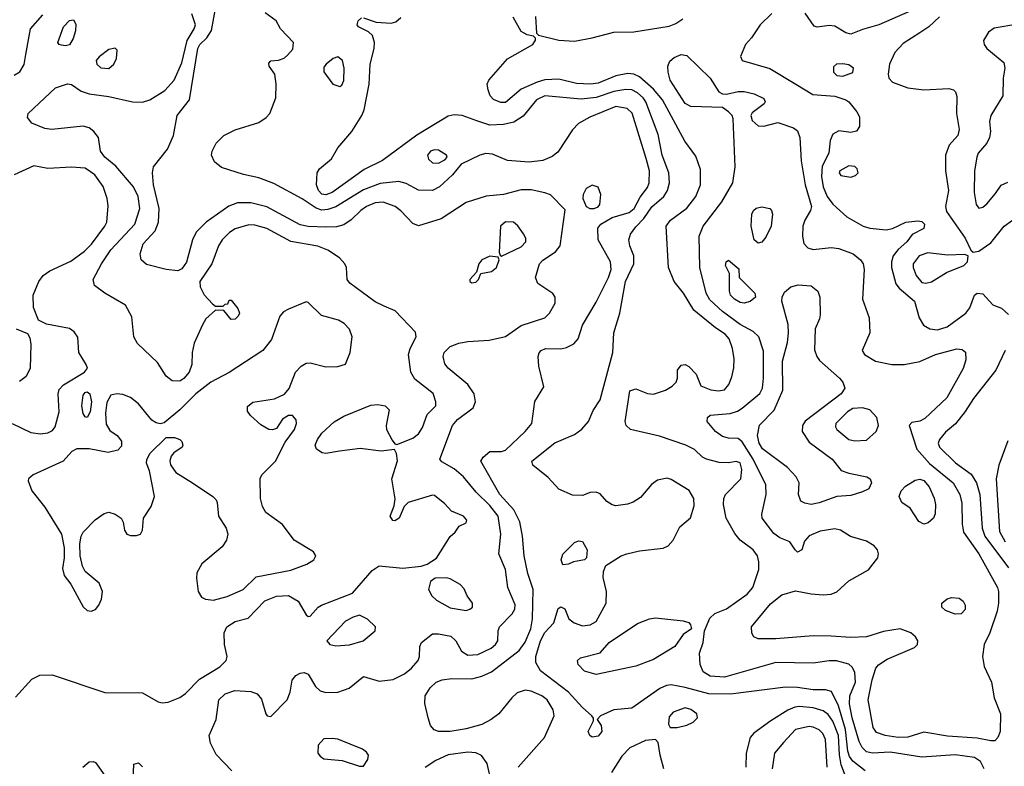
# Model space of a CAD drawing. Extents: x 1173029 to 1307123, y 522559 to 678521.
# Tile 22 of 256: x 1186583 to 1191573, y 551239 to 555021. Entities that reach past the tile are written whole.
import ezdxf

# ---------------------------------------------------------------- set-up
doc = ezdxf.new("R2010")
doc.units = 0

msp = doc.modelspace()

# ---------------------------------------------------------------- linework, layer by layer
at = {"layer": '0CON10XD'}
for points in [[(1187658, 551215), (1187579.1, 551299.1), (1187550.8, 551355), (1187542.5, 551395), (1187578.1, 551475), (1187591.9, 551575), (1187624.4, 551605), (1187672.9, 551622.9), (1187755, 551618.2), (1187786.6, 551606.6), (1187808.6, 551578.6), (1187830, 551505), (1187837.5, 551495), (1187855, 551491.2), (1187939.2, 551575), (1187954.2, 551615), (1187964, 551675), (1187981.7, 551698.3), (1188005, 551710), (1188025, 551713.3), (1188045, 551705.5), (1188082.9, 551642.9), (1188105, 551621.2), (1188135, 551612.5), (1188195, 551614.1), (1188252.2, 551635), (1188325, 551693.8), (1188405, 551670), (1188475, 551678.2), (1188532.8, 551707.2), (1188568.8, 551735), (1188602.7, 551775), (1188609.5, 551795), (1188610.9, 551845), (1188619.5, 551865), (1188675, 551909.2), (1188705, 551910.4), (1188768, 551898), (1188792.7, 551875), (1188822.2, 551822.2), (1188855, 551801.3), (1188905, 551805.8), (1188972.8, 551837.2), (1188994.5, 551855), (1189005.9, 551874.1), (1189007.9, 551925), (1189014.6, 551945), (1189079.6, 552010.4), (1189091.8, 552035), (1189093.9, 552056.1), (1189056.9, 552145), (1189045.3, 552235), (1189012.2, 552315), (1189021.8, 552415), (1189007.8, 552505), (1188965, 552560), (1188896.8, 552626.8), (1188832.7, 552705), (1188784.6, 552745), (1188721.7, 552781.7), (1188712.5, 552795), (1188776.4, 552965), (1188802.7, 552995), (1188880.6, 553055), (1188893.1, 553085), (1188887.1, 553125), (1188855, 553173.1), (1188755.4, 553255.4), (1188737.8, 553277.8), (1188729.5, 553315), (1188733.5, 553335), (1188764.7, 553365.3), (1188807.9, 553382.1), (1188855, 553391.5), (1188962.4, 553397.6), (1189044.7, 553415.3), (1189125, 553471.8), (1189245, 553510), (1189268.2, 553535), (1189297.5, 553585), (1189296.5, 553615), (1189285, 553634.3), (1189209.4, 553685), (1189196.4, 553715), (1189217.5, 553785), (1189235, 553803.5), (1189299.4, 553845), (1189322.5, 553875), (1189348.3, 554058.3), (1189273, 554133), (1189244.7, 554144.7), (1189175, 554159.1), (1189125, 554159.7), (1189035, 554134.6), (1188947, 554127), (1188845, 554095.3), (1188718.5, 554011.5), (1188605, 553976.5), (1188575, 553988.9), (1188515, 554052.5), (1188485.6, 554075), (1188425, 554095.8), (1188385, 554093.3), (1188341.5, 554075), (1188311.8, 554055), (1188263.4, 554006.6), (1188225, 553981.1), (1188188.2, 553971.7), (1188135, 553969.5), (1188045, 553972.5), (1188005, 553981.1), (1187835, 554072.4), (1187755, 554093.5), (1187687.6, 554092.4), (1187643.3, 554076.7), (1187528.5, 553995), (1187477.3, 553945), (1187459.1, 553905), (1187427.8, 553792.2), (1187405, 553759.6), (1187385, 553749.2), (1187324.7, 553754.7), (1187225, 553781.1), (1187198.6, 553805), (1187192.7, 553835), (1187208.8, 553885), (1187268.9, 553951.1), (1187287.2, 553995), (1187289.5, 554065), (1187261.7, 554185), (1187256.2, 554245), (1187260.9, 554275), (1187332.3, 554365), (1187362.9, 554435), (1187381.5, 554535), (1187443.3, 554615), (1187486, 554875), (1187495.4, 554895), (1187531, 554929), (1187555.5, 554965.5), (1187579.1, 555095)], [(1186555, 554739.5), (1186583.3, 554756.7), (1186605.9, 554794.1), (1186614.1, 554844.1), (1186638.1, 554975), (1186700.2, 555045)], [(1186561.9, 551588.1), (1186645, 551680), (1186685, 551700.4), (1186748, 551702), (1187015, 551612.4), (1187205, 551611.1), (1187285, 551565.5), (1187305, 551560), (1187335, 551563.9), (1187395, 551586.5), (1187423.1, 551606.9), (1187495, 551680), (1187598, 551742), (1187630, 551775), (1187634.3, 551795), (1187620.8, 551855), (1187620, 551915), (1187632.5, 551945), (1187675, 551972.2), (1187740.9, 551989.1), (1187825, 552076.1), (1187885, 552100.8), (1187945, 552104.5), (1187994.4, 552075), (1188035, 552006.7), (1188045, 551997.5), (1188055, 552000), (1188095.8, 552044.2), (1188113.3, 552055), (1188270, 552115), (1188369.7, 552230.3), (1188405, 552254.5), (1188525, 552242.5), (1188617.5, 552252.5), (1188647.9, 552262.1), (1188695, 552293.8), (1188765, 552402), (1188790, 552425), (1188810, 552455), (1188845, 552472.5), (1188850, 552485), (1188832.5, 552505), (1188771.2, 552531.2), (1188737.9, 552567.9), (1188685, 552610), (1188675, 552612), (1188551.2, 552575), (1188532, 552555), (1188505.6, 552495), (1188485, 552482.9), (1188473.5, 552483.5), (1188460, 552505), (1188481.3, 552558.7), (1188485.8, 552594.2), (1188468.5, 552695), (1188497, 552787), (1188492.9, 552822.9), (1188483, 552843), (1188415.3, 552834.7), (1188307.9, 552847.9), (1188204.6, 552834.6), (1188135, 552823.3), (1188115.9, 552825.9), (1188086.7, 552845), (1188080, 552865), (1188091.8, 552895), (1188115, 552925.5), (1188176.4, 552983.7), (1188225, 553012.3), (1188362.6, 553067.4), (1188397.8, 553072.2), (1188434.6, 553064.6), (1188455.8, 553045), (1188440, 552965), (1188441.9, 552945), (1188471.3, 552891.3), (1188485, 552872.5), (1188495, 552868.8), (1188575, 552901.5), (1188605, 552923.1), (1188625.3, 552955), (1188648.7, 553021.3), (1188692.9, 553065), (1188692.9, 553085), (1188678, 553128), (1188585, 553199.5), (1188564.7, 553235), (1188553.9, 553325), (1188561.8, 553355), (1188592.5, 553415), (1188588.3, 553438.3), (1188486.2, 553546.2), (1188429.5, 553570.5), (1188385, 553591.5), (1188256.2, 553686.2), (1188242.9, 553705), (1188239.4, 553765), (1188231.4, 553785), (1188203.1, 553815), (1188145, 553853.2), (1188093.4, 553873.4), (1187957.6, 553897.6), (1187835, 553963.1), (1187775, 553980.6), (1187745, 553982.4), (1187675, 553962), (1187646.8, 553943.2), (1187608.5, 553905), (1187590.8, 553875), (1187557.1, 553785), (1187495.6, 553695), (1187497.9, 553667.9), (1187517.3, 553627.3), (1187560.7, 553580.7), (1187575, 553570), (1187615, 553570), (1187625, 553580), (1187638.3, 553581.7), (1187645, 553600), (1187655, 553600), (1187687.7, 553557.7), (1187696.2, 553535), (1187690.7, 553519.3), (1187675, 553503.3), (1187655, 553502.5), (1187618.3, 553548.3), (1187575, 553550), (1187526.7, 553505), (1187508.8, 553475), (1187467.9, 553382.1), (1187457.8, 553335), (1187455.3, 553274.7), (1187441.1, 553235), (1187415, 553202.5), (1187395, 553190), (1187355, 553192.2), (1187324.6, 553214.6), (1187280.6, 553285), (1187180.3, 553380.3), (1187162, 553415), (1187152, 553515), (1187118.8, 553575), (1187015, 553635.7), (1186962.9, 553675), (1186955.7, 553705), (1186997.1, 553785), (1187045.4, 553855), (1187166.5, 553985), (1187191.2, 554065), (1187182.7, 554125), (1187160.5, 554175), (1187069.5, 554279.5), (1187015.2, 554325.2), (1186992.7, 554355), (1186982.5, 554425), (1186959.5, 554455), (1186935, 554473.6), (1186905, 554481.5), (1186745.4, 554465.4), (1186710.5, 554470.5), (1186645, 554497.5), (1186622.5, 554525), (1186625.7, 554545), (1186764.7, 554675.3), (1186825, 554696.7), (1186845, 554692.5), (1186895, 554659.6), (1186935, 554645.3), (1187035, 554631.8), (1187155, 554604.1), (1187205, 554602.7), (1187242.5, 554615), (1187318, 554662), (1187366.2, 554715), (1187405, 554803.3), (1187431.3, 554915), (1187467.5, 554975), (1187473.5, 554995), (1187455, 555051.4)], [(1189110, 551235), (1189242.7, 551385), (1189291.8, 551495), (1189286.7, 551525), (1189256.9, 551575), (1189228.9, 551595), (1189175, 551618.6), (1189145, 551623.5), (1189105, 551610), (1189076.9, 551585), (1189011.5, 551505), (1188972.2, 551475), (1188925, 551450.9), (1188845, 551428.4), (1188765, 551414.7), (1188705.5, 551415.5), (1188683.6, 551423.6), (1188665.5, 551445.5), (1188653.8, 551483.8), (1188636.3, 551556.3), (1188638.5, 551595), (1188663, 551637), (1188694.2, 551665), (1188725, 551676.9), (1188773.7, 551683.7), (1188875, 551681.3), (1188926, 551695), (1188975, 551716.8), (1189115.2, 551824.8), (1189145, 551867.1), (1189173.7, 551935), (1189181.2, 551985), (1189184.7, 552135), (1189158.2, 552215), (1189139.3, 552305), (1189130.7, 552405), (1189117.2, 552477.2), (1189087.1, 552537.1), (1189017.1, 552615), (1188920.6, 552785), (1188931.4, 552805), (1188965, 552834.2), (1189025, 552833.1), (1189045, 552839.5), (1189144.3, 552935), (1189179.4, 552975), (1189193, 553087), (1189239.3, 553160.7), (1189213.3, 553265), (1189211.1, 553315), (1189216.4, 553333.6), (1189225.8, 553345), (1189247.5, 553355), (1189325, 553354.2), (1189355, 553360), (1189391.9, 553378.1), (1189412.9, 553405), (1189436.1, 553473.9), (1189505, 553589.2), (1189567.2, 553715), (1189580, 553755), (1189577.9, 553795), (1189514, 553905), (1189513.1, 553965), (1189528.5, 553985), (1189585, 554019.2), (1189672.2, 554045), (1189696.8, 554065), (1189727.8, 554122.2), (1189765, 554170.6), (1189774, 554195), (1189775.8, 554255), (1189757.5, 554317.5), (1189687.2, 554547.2), (1189661.9, 554571.9), (1189605, 554582), (1189472.4, 554527.6), (1189415.4, 554494.6), (1189385, 554463.8), (1189310.6, 554349.4), (1189282, 554328), (1189235, 554307.5), (1189165, 554299.6), (1189055, 554307.7), (1188979.6, 554339.6), (1188945, 554343.3), (1188914.7, 554335.3), (1188820.5, 554289.5), (1188776, 554235), (1188710, 554175), (1188675, 554155.7), (1188605, 554156.9), (1188540.9, 554190.9), (1188505, 554201.8), (1188409.3, 554190.7), (1188325, 554158.4), (1188185, 554072.8), (1188145, 554058.7), (1188115, 554055.6), (1188086.1, 554066.1), (1188015, 554112.7), (1187871.3, 554191.3), (1187795, 554220.4), (1187716.7, 554236.7), (1187605, 554271.4), (1187571.1, 554301.1), (1187555.6, 554335), (1187558.9, 554355), (1187579.4, 554395), (1187617.1, 554435), (1187675, 554463.8), (1187795, 554500.8), (1187832.9, 554525), (1187851.4, 554545), (1187880.8, 554625), (1187882.5, 554695), (1187875.8, 554745.8), (1187847.5, 554785), (1187845, 554800), (1187855, 554812.5), (1187895, 554816.7), (1187923.6, 554826.4), (1187939.5, 554840.5), (1187967.7, 554872.3), (1187970, 554905), (1187904.4, 554974.4), (1187883.3, 555015), (1187826.7, 555055)], [(1191471, 551225), (1191452.6, 551262.6), (1191422.8, 551282.8), (1191325, 551297.2), (1191155, 551284.2), (1190995, 551309.6), (1190905, 551304.8), (1190875, 551312.1), (1190853.4, 551333.4), (1190837.8, 551365), (1190802, 551485), (1190789.5, 551555), (1190790.2, 551595), (1190819.8, 551665), (1190815.5, 551715.5), (1190801.4, 551741.4), (1190785, 551756.2), (1190722.2, 551772.2), (1190685, 551772.7), (1190605, 551760.9), (1190415.3, 551764.7), (1190155, 551690.3), (1190083.3, 551695), (1190046.7, 551716.7), (1190031.8, 551755), (1190028.9, 551811.1), (1190046.9, 551865), (1190054, 551925), (1190081.1, 551988.9), (1190106.5, 552013.5), (1190165, 552036.5), (1190269.4, 552110.6), (1190298.2, 552145), (1190328.9, 552235), (1190329.5, 552275), (1190322.5, 552305), (1190300, 552335), (1190234.3, 552384.3), (1190207.3, 552417.3), (1190164, 552495), (1190150.4, 552565), (1190151.5, 552595), (1190160, 552615), (1190237.3, 552695), (1190243, 552743), (1190235, 552776.5), (1190215, 552782.5), (1190175, 552776.2), (1190127.8, 552777.8), (1190064.6, 552794.6), (1190044.2, 552805), (1190003, 552843), (1189960, 552865), (1189825, 552911.9), (1189679.2, 552945), (1189656.5, 552965), (1189652.3, 552985), (1189675, 553140), (1189705, 553150.5), (1189765, 553126.9), (1189795, 553123.1), (1189856.2, 553145), (1189890, 553165), (1189910, 553185), (1189916.2, 553205), (1189916.7, 553245), (1189935, 553270), (1189955, 553273.8), (1189975, 553263.8), (1190012, 553225), (1190035, 553166.2), (1190085.4, 553145.4), (1190125, 553140.7), (1190155, 553146.4), (1190177.7, 553172.3), (1190192.5, 553212.5), (1190202.8, 553257.2), (1190203.7, 553303.7), (1190195.8, 553355), (1190178.7, 553405), (1190158.6, 553428.6), (1190109.9, 553459.9), (1189999.6, 553549.6), (1189947.5, 553635), (1189900.4, 553695), (1189870.6, 553765), (1189860, 553975), (1189881.8, 554005), (1189963.5, 554066.5), (1190010, 554125), (1190034.1, 554185), (1190032.7, 554262.7), (1190009.2, 554329.2), (1189954.5, 554405), (1189840.5, 554615), (1189795, 554669.2), (1189725, 554731.1), (1189695, 554744.8), (1189665, 554747.6), (1189604.2, 554735.8), (1189515, 554698.8), (1189475.9, 554694.1), (1189405, 554697.6), (1189315, 554719.1), (1189245, 554716.1), (1189205, 554704.7), (1189125, 554668.4), (1189045, 554601.4), (1189021.7, 554601.7), (1188985, 554617.5), (1188967.8, 554635), (1188956.7, 554665), (1188951.9, 554695), (1188960.6, 554715), (1189055, 554822.2), (1189183.8, 554895), (1189197, 554917), (1189197.5, 554927.5), (1189187.5, 554937.5), (1189155, 554944), (1189125, 554961.2), (1189084.5, 555034.5)], [(1189197.7, 555037.7), (1189202.5, 554952.5), (1189212.5, 554942.5), (1189315, 554917.3), (1189395, 554912.2), (1189485, 554928.3), (1189595, 554957.6), (1189695, 554959.6), (1189875, 554987.6), (1189908.8, 555001.2), (1189944.4, 555025)], [(1190395, 555053.1), (1190335.7, 554995), (1190291.7, 554928.3), (1190262, 554895), (1190236.2, 554835), (1190244.4, 554814.4), (1190385, 554774.4), (1190516.2, 554693.8), (1190602.2, 554642.2), (1190715, 554633.8), (1190770.8, 554615), (1190786, 554605), (1190826.7, 554555), (1190839.3, 554529.3), (1190839.3, 554480.7), (1190823.8, 554456.2), (1190795, 554450), (1190735, 554458.6), (1190705, 554440.8), (1190691.5, 554408.5), (1190683.5, 554345), (1190650.8, 554279.2), (1190646.1, 554226.1), (1190655, 554174.4), (1190674.9, 554124.9), (1190705, 554086.2), (1190775, 554023.1), (1190858.8, 553975), (1190892.5, 553965), (1190975, 553955.8), (1191007.3, 553962.7), (1191075, 553996), (1191135, 554002.2), (1191155, 553999.1), (1191169.1, 553985), (1191165, 553962.9), (1191106.7, 553933.3), (1191079.4, 553895), (1191035, 553856.7), (1191010.4, 553825), (1191001.6, 553795), (1191001.2, 553765), (1191022.8, 553682.8), (1191040.7, 553660.7), (1191118.2, 553595), (1191141.2, 553511.2), (1191163.3, 553473.3), (1191195.3, 553455.3), (1191235, 553449.6), (1191283.1, 553465), (1191378.6, 553535), (1191398.8, 553561.2), (1191422.5, 553625), (1191435.6, 553635.6), (1191465, 553631.9), (1191515, 553575.8), (1191559.7, 553559.7), (1191595, 553527.5)], [(1191096, 555065), (1190938, 554995), (1190855, 554971.8), (1190795, 554947.5), (1190770, 554955), (1190715, 554988.1), (1190685, 554991.4), (1190625, 554984), (1190608.8, 554988.8), (1190563.6, 555053.6)], [(1191245.4, 555035), (1191190, 554985), (1191145, 554954.7), (1191060.1, 554899.9), (1191018, 554855), (1190990.8, 554795), (1190984, 554745), (1190988, 554725), (1191006, 554705), (1191084, 554675), (1191165, 554665.2), (1191292.5, 554672.5), (1191315.8, 554665.8), (1191326.2, 554655), (1191332.3, 554632.3), (1191331.1, 554545), (1191344.4, 554465), (1191337.1, 554435), (1191294.1, 554385.9), (1191274.7, 554335.3), (1191275.9, 554255), (1191290.6, 554155), (1191274.6, 554075), (1191279.5, 554049.5), (1191375.6, 553915), (1191403, 553853), (1191415, 553842.5), (1191445, 553848), (1191505, 553890.6), (1191572.9, 553975), (1191615.3, 554004.7)], [(1186815, 554888), (1186795, 554891.2), (1186782.5, 554895), (1186776.7, 554905), (1186805.7, 554985), (1186835, 555017.5), (1186855, 555020), (1186867.6, 554997.6), (1186866.5, 554965), (1186854.3, 554925), (1186835, 554894.3), (1186815, 554888)], [(1190867.3, 551215), (1190805, 551263.9), (1190788, 551288), (1190780.2, 551315), (1190769.1, 551425), (1190733.6, 551545), (1190696.8, 551616.8), (1190666.6, 551626.6), (1190605, 551625.8), (1190525, 551638.3), (1190465, 551640), (1190185.6, 551604.4), (1190075, 551605.2), (1189955, 551638), (1189885, 551650.6), (1189861.8, 551648.2), (1189827.6, 551632.4), (1189685, 551532.9), (1189595, 551524.3), (1189527.5, 551495), (1189510, 551475), (1189530, 551445), (1189533.8, 551415), (1189515, 551391.2), (1189485, 551386.7), (1189472.5, 551395), (1189463.8, 551415), (1189491.7, 551468.3), (1189491.7, 551481.7), (1189482.5, 551495), (1189435, 551535.8), (1189363.9, 551615), (1189222, 551722), (1189198.6, 551765), (1189199.5, 551795), (1189223.2, 551875), (1189245, 551916.5), (1189290.8, 551965), (1189312.7, 552037.3), (1189325, 552046.7), (1189345.9, 552035.9), (1189366.7, 551985), (1189392.5, 551965), (1189435, 551951.1), (1189475, 551955.7), (1189505, 551972.5), (1189555.7, 552065), (1189557.5, 552125), (1189540, 552195), (1189541.2, 552225), (1189554.1, 552255.9), (1189631.2, 552305), (1189660, 552315), (1189725, 552330), (1189845, 552344.4), (1189868.8, 552355), (1189895.4, 552384.6), (1189928.5, 552451.5), (1189982.7, 552497.3), (1190001.7, 552558.3), (1190000, 552595), (1189975.3, 552635.3), (1189885, 552691.9), (1189865, 552698.6), (1189815, 552688.8), (1189785, 552666.2), (1189729.4, 552600.6), (1189693, 552577), (1189663, 552567), (1189605, 552558.8), (1189585, 552562.5), (1189559.5, 552579.5), (1189525, 552618.6), (1189505, 552627.8), (1189475, 552625.6), (1189435, 552611.1), (1189385, 552611.4), (1189315, 552642), (1189261.4, 552701.4), (1189182.9, 552765), (1189178.1, 552785), (1189295, 552877.1), (1189395, 552919.1), (1189432.7, 552947.3), (1189465.6, 552985), (1189488.7, 553041.3), (1189524.6, 553095.4), (1189588.9, 553335), (1189594.6, 553435), (1189624.4, 553535), (1189653.1, 553695), (1189695.3, 553785), (1189696.1, 553825), (1189675.6, 553875), (1189670.6, 553905), (1189679.4, 553935), (1189705, 553972.2), (1189746.6, 554013.4), (1189787.5, 554072.5), (1189847.5, 554125), (1189865.9, 554155), (1189876.7, 554195), (1189872.9, 554245), (1189839.2, 554335), (1189818.7, 554438.7), (1189755.6, 554605), (1189743.4, 554625), (1189715, 554650.4), (1189685, 554665.6), (1189655, 554666.6), (1189595, 554657.5), (1189505, 554627), (1189427.9, 554617.9), (1189243.8, 554635), (1189202.1, 554615), (1189135, 554532.2), (1189087.9, 554502.1), (1189035, 554490), (1188965, 554486.2), (1188899.3, 554509.3), (1188825, 554536.4), (1188785, 554539.5), (1188755, 554531.8), (1188595, 554435.3), (1188421.9, 554308.1), (1188328.6, 554261.4), (1188167.1, 554145), (1188135, 554133.9), (1188115, 554137.6), (1188098.1, 554155), (1188086.8, 554185), (1188090, 554245), (1188102.9, 554265), (1188163.4, 554316.6), (1188195, 554371.1), (1188265.8, 554454.2), (1188317.8, 554535), (1188328.9, 554565), (1188354.2, 554695), (1188358.6, 554795), (1188378.8, 554875), (1188381.8, 554905), (1188371.1, 554941.1), (1188350.2, 554960.2), (1188300, 554985), (1188293.3, 554995), (1188298.8, 555015), (1188315, 555031.2)], [(1188325, 555031.2), (1188389.1, 555009.1), (1188465, 555004.2), (1188489.3, 555010.7), (1188515, 555031.4)], [(1191641.2, 554998.8), (1191522, 554978), (1191493, 554957), (1191467.8, 554915), (1191470.5, 554895), (1191485.5, 554875), (1191571.4, 554805), (1191576.5, 554775), (1191567.7, 554725), (1191565.4, 554635), (1191504.6, 554535), (1191498.5, 554505), (1191503.1, 554455), (1191499.1, 554425), (1191484.1, 554395.9), (1191441.5, 554345), (1191433.6, 554325), (1191421.5, 554255), (1191420, 554145), (1191430.6, 554085), (1191445, 554066), (1191465, 554070.8), (1191485, 554088), (1191529.1, 554140.9), (1191558.1, 554181.9), (1191592, 554198)], [(1187035, 554774.4), (1187060, 554795), (1187073.6, 554823.6), (1187076.7, 554866.7), (1187067, 554877), (1187035, 554870), (1186985, 554832.5), (1186970.8, 554815), (1186974, 554795), (1186995, 554777.5), (1187035, 554774.4)], [(1188205, 554682.9), (1188215, 554690), (1188225, 554712.5), (1188227.7, 554775), (1188218.9, 554815), (1188195, 554832.9), (1188171.2, 554825), (1188136.7, 554795), (1188125, 554780), (1188123.6, 554756.4), (1188170, 554695), (1188205, 554682.9)], [(1191505, 551367.3), (1191435, 551381.7), (1191285, 551391.1), (1191165, 551411.2), (1191085, 551386.7), (1191035, 551385.3), (1190970, 551395), (1190925, 551410.6), (1190908.6, 551435), (1190883.6, 551575), (1190903.7, 551676.3), (1190921.9, 551735), (1190936.5, 551753.5), (1190979.4, 551780.6), (1191118.8, 551841.2), (1191132.9, 551855), (1191135.8, 551875), (1191124, 551895), (1191098.8, 551915), (1191045, 551934.4), (1190961.5, 551921.5), (1190875, 551895.3), (1190795, 551891.1), (1190695, 551897.6), (1190605, 551899.5), (1190415, 551884.6), (1190325, 551884.2), (1190304.3, 551894.3), (1190293, 551913), (1190292.5, 551945), (1190387.6, 552062.4), (1190445, 552107.9), (1190515, 552128.1), (1190595, 552111.8), (1190655, 552107.9), (1190695, 552111.2), (1190725, 552121.8), (1190785, 552178.5), (1190885, 552234.3), (1190932.5, 552295), (1190935.6, 552315), (1190930.6, 552335), (1190912.9, 552355), (1190875, 552379.5), (1190793, 552403), (1190743.8, 552435), (1190715, 552442.1), (1190640.7, 552429.3), (1190583.6, 552406.4), (1190560.5, 552379.5), (1190546.7, 552335), (1190525, 552323.3), (1190514, 552335), (1190485.6, 552375.6), (1190435, 552396.5), (1190405, 552418.5), (1190346.5, 552495), (1190344.6, 552515.4), (1190366.2, 552615), (1190364.6, 552665), (1190300.5, 552795), (1190245, 552882.9), (1190225, 552899.1), (1190175, 552900.4), (1190145, 552909.2), (1190108.9, 552935), (1190067.5, 552985), (1190068.8, 553005), (1190082, 553018), (1190183.9, 553026.1), (1190221.5, 553038.5), (1190245, 553053.3), (1190335, 553127.5), (1190347.6, 553155), (1190353.1, 553205), (1190352.1, 553342.1), (1190329.1, 553415), (1190301, 553441), (1190235, 553477.5), (1190145, 553542.5), (1190081.4, 553601.4), (1190062.6, 553635), (1190030.6, 553765), (1190026.2, 553923.8), (1190046.4, 553975), (1190141.8, 554098.2), (1190197.8, 554195), (1190209.7, 554275), (1190198.3, 554518.3), (1190193.3, 554535), (1190176.2, 554555), (1190145, 554576.2), (1189985, 554581.2), (1189955, 554596.2), (1189879.1, 554715), (1189868.9, 554755), (1189868.6, 554785), (1189878.3, 554811.7), (1189900.3, 554829.7), (1189935, 554844.2), (1189965, 554840), (1190082.7, 554725), (1190126.4, 554656.4), (1190145, 554645.7), (1190165.5, 554644.5), (1190225, 554658), (1190255, 554658), (1190306, 554645), (1190355, 554622), (1190362, 554605), (1190356.2, 554595), (1190295, 554548.8), (1190288, 554535), (1190295, 554510), (1190325, 554484), (1190355, 554482), (1190425, 554500), (1190505, 554474), (1190525, 554458.8), (1190537.8, 554425), (1190544.5, 554305.5), (1190564.7, 554185), (1190595.9, 554075), (1190591.8, 554055), (1190562.2, 554005), (1190552.4, 553975), (1190550.3, 553925), (1190557.7, 553887.7), (1190577.5, 553865), (1190605, 553856.2), (1190695, 553867.2), (1190735, 553862.2), (1190807.1, 553835), (1190844.7, 553804.7), (1190857.9, 553785), (1190863.8, 553755), (1190854.5, 553605), (1190888.8, 553511.2), (1190891.1, 553435), (1190852.5, 553345), (1190864.6, 553324.6), (1190920.5, 553290.5), (1191003.5, 553273.5), (1191065, 553273.6), (1191145, 553289.7), (1191225, 553324.1), (1191333.3, 553353.3), (1191360.4, 553350.4), (1191376.1, 553336.1), (1191377.9, 553297.9), (1191365, 553254), (1191281.8, 553105), (1191170.1, 552999.9), (1191145, 552987.9), (1191105, 552980), (1191091.2, 552965), (1191130.4, 552845), (1191195, 552772.2), (1191314, 552675), (1191347.2, 552615), (1191357.8, 552572.2), (1191359.7, 552465), (1191366.5, 552425), (1191445, 552314.5), (1191538.5, 552145), (1191543.8, 552125), (1191543.8, 552065), (1191536.9, 552025), (1191500.3, 551915), (1191470.9, 551855), (1191462.3, 551795), (1191472, 551745), (1191508, 551665), (1191521.9, 551585), (1191553.8, 551505), (1191552, 551415), (1191541.3, 551385), (1191525, 551368.5), (1191505, 551367.3)], [(1190755, 554734.3), (1190805.8, 554754.2), (1190808.8, 554775), (1190785, 554792), (1190755, 554797.5), (1190722.5, 554795), (1190708.3, 554781.7), (1190708, 554755), (1190725, 554738), (1190755, 554734.3)], [(1188705, 554294.2), (1188738.1, 554311.9), (1188748.8, 554325), (1188746.2, 554335), (1188705, 554359.6), (1188685, 554361.5), (1188665.8, 554355), (1188650, 554335), (1188655.7, 554315), (1188675, 554295.8), (1188705, 554294.2)], [(1186545.4, 552975.4), (1186639.7, 552929.7), (1186687.6, 552922.4), (1186725, 552928.6), (1186749.7, 552940.3), (1186762.1, 552957.9), (1186782.5, 553035), (1186777.1, 553125), (1186782.3, 553147.7), (1186805, 553171.8), (1186912.2, 553235), (1186926.4, 553255), (1186920.5, 553275), (1186882.9, 553335), (1186877.5, 553412.5), (1186859.5, 553439.5), (1186835, 553456.2), (1186718.8, 553478.8), (1186678.3, 553498.3), (1186652.4, 553562.4), (1186651.2, 553625), (1186679.1, 553695), (1186701.1, 553725), (1186735, 553748.5), (1186842.6, 553797.4), (1186911.3, 553848.7), (1186946.2, 553883.8), (1187014.6, 553975), (1187024, 553996), (1187031.4, 554078.6), (1187026.2, 554115), (1187006.1, 554176.1), (1186963.6, 554235), (1186915, 554268.2), (1186845.8, 554274.2), (1186725, 554267.3), (1186655, 554280), (1186555, 554235.6)], [(1190795, 554223.3), (1190818.7, 554231.3), (1190832, 554245), (1190827.1, 554265), (1190815, 554276.7), (1190785, 554280), (1190739.2, 554255), (1190736, 554245), (1190745, 554232.5), (1190795, 554223.3)], [(1189495, 554063.8), (1189515, 554073.3), (1189523.3, 554085), (1189527.9, 554135), (1189515, 554172), (1189485, 554182.9), (1189454, 554165), (1189438.8, 554135), (1189436.7, 554115), (1189453.8, 554075), (1189472.5, 554065), (1189495, 554063.8)], [(1190325, 553888.8), (1190306, 553905), (1190290, 553975), (1190294.3, 554035), (1190302, 554055), (1190315, 554065.8), (1190345, 554072.5), (1190384.1, 554064.1), (1190393.9, 554053.9), (1190398, 554035), (1190392.5, 553975), (1190365, 553920), (1190345, 553894), (1190325, 553888.8)], [(1189025, 553822.5), (1189125, 553870), (1189147.8, 553895), (1189147.8, 553915), (1189136.2, 553936.2), (1189107.4, 553977.4), (1189085, 553995.6), (1189045, 553996.2), (1189020, 553975), (1189013.9, 553843.9), (1189017.5, 553827.5), (1189025, 553822.5)], [(1191175, 553685.9), (1191205, 553692.5), (1191279.6, 553740.4), (1191367.5, 553775), (1191386, 553795), (1191390, 553825), (1191371.7, 553831.7), (1191285, 553828.9), (1191185, 553839.5), (1191141.3, 553825), (1191111.6, 553785), (1191111.6, 553765), (1191126.5, 553725), (1191155, 553690.3), (1191175, 553685.9)], [(1188875, 553687.5), (1188895, 553691.2), (1188907.5, 553705), (1188920, 553735), (1188975, 553745.8), (1189000, 553765), (1189013.3, 553805), (1189008.3, 553818.3), (1188965, 553823.1), (1188925.6, 553804.4), (1188910, 553785), (1188898.3, 553741.7), (1188863.8, 553705), (1188864.2, 553694.2), (1188875, 553687.5)], [(1190255, 553585.4), (1190235, 553588.2), (1190205.6, 553605), (1190185.6, 553625), (1190180, 553645), (1190180, 553735), (1190160.8, 553775), (1190164, 553795), (1190175, 553802.5), (1190228.3, 553758.3), (1190230, 553715), (1190309.2, 553635), (1190312.5, 553615), (1190285, 553592.7), (1190255, 553585.4)], [(1190595, 552565.6), (1190561.7, 552571.7), (1190542.4, 552582.4), (1190530, 552615), (1190534.3, 552674.3), (1190518.1, 552705), (1190475, 552752.5), (1190347.8, 552847.8), (1190330.3, 552875), (1190323.1, 552915), (1190332.4, 552967.6), (1190406.4, 553043.6), (1190451.6, 553145), (1190449.5, 553290.5), (1190474, 553385), (1190479.7, 553435), (1190477.1, 553477.1), (1190446.4, 553595), (1190447.5, 553615), (1190459.8, 553640.2), (1190492, 553668), (1190528.3, 553678.3), (1190595, 553673.1), (1190627.5, 553645), (1190637.5, 553615), (1190639.4, 553525), (1190637.1, 553505), (1190614.4, 553455), (1190610.9, 553349.1), (1190622.5, 553315), (1190636.5, 553295), (1190738.2, 553205), (1190754.7, 553184.7), (1190764.6, 553155), (1190746, 553125), (1190563.4, 552986.6), (1190550, 552965), (1190549.2, 552935), (1190585, 552880.5), (1190700.5, 552795), (1190747.3, 552737.3), (1190785, 552723.5), (1190876.7, 552705), (1190893.8, 552695), (1190900, 552675), (1190886.2, 552645), (1190855, 552629.2), (1190795, 552610.6), (1190725, 552605.8), (1190635, 552572.7), (1190595, 552565.6)], [(1186945, 552024.4), (1186966.4, 552033.6), (1186984.5, 552055.5), (1186996.9, 552085), (1187002.2, 552125), (1186986, 552166), (1186915.5, 552225.5), (1186902, 552252), (1186890, 552305), (1186888.5, 552365), (1186893.8, 552405), (1186903.8, 552425), (1186965, 552487.3), (1187010.9, 552519.1), (1187035, 552526.5), (1187066.7, 552516.7), (1187098, 552495), (1187108, 552475), (1187114.4, 552435), (1187126.7, 552415), (1187145, 552408), (1187175, 552408), (1187196, 552415), (1187205.7, 552435), (1187210.6, 552495), (1187248.8, 552555), (1187266.5, 552605), (1187240, 552735), (1187225.8, 552775), (1187227.3, 552792.7), (1187244, 552825), (1187326.1, 552903.9), (1187367.5, 552905), (1187393.8, 552895), (1187405, 552883.8), (1187410.6, 552865), (1187405.7, 552855), (1187363.5, 552826.5), (1187350, 552810), (1187343.7, 552786.3), (1187346.6, 552766.6), (1187375, 552727.8), (1187458, 552675), (1187562, 552605), (1187578, 552588), (1187584.3, 552575), (1187590, 552505), (1187629.1, 552445), (1187638.2, 552415), (1187631.5, 552385), (1187609.8, 552350.2), (1187505.6, 552265), (1187480.7, 552219.3), (1187478.3, 552191.7), (1187486.7, 552125), (1187505, 552096), (1187525.4, 552085.4), (1187565, 552079.6), (1187635, 552099.7), (1187715.6, 552135), (1187781.4, 552198.6), (1187957.9, 552232.1), (1188037.8, 552262.2), (1188074.2, 552285), (1188084.2, 552305), (1188072, 552325), (1187974.8, 552384.8), (1187914.1, 552464.1), (1187831.1, 552525), (1187814.1, 552554.1), (1187804, 552595), (1187802.4, 552697.6), (1187812.6, 552717.4), (1187878.8, 552785), (1187928.9, 552881.1), (1187975.4, 552945), (1187985.5, 552975), (1187984.4, 552994.4), (1187965.7, 553015.7), (1187945, 553015.8), (1187915, 552998), (1187885, 552950), (1187865, 552942.9), (1187845, 552944.5), (1187805, 552968.1), (1187752.5, 553015), (1187737.6, 553037.6), (1187738, 553062), (1187765, 553082.7), (1187875, 553100), (1187925.6, 553124.4), (1187948, 553152), (1187980.4, 553235), (1188009.1, 553265), (1188035, 553280.4), (1188055, 553283.1), (1188135, 553262.2), (1188195, 553264.3), (1188233.9, 553276.1), (1188258, 553335), (1188267.8, 553415), (1188255, 553454), (1188227.5, 553482.5), (1188198.8, 553498.8), (1188112.6, 553522.6), (1188045, 553588.9), (1188035, 553591.1), (1187944.6, 553554.6), (1187919.7, 553540.3), (1187901, 553519), (1187859.1, 553400.9), (1187814.8, 553345.2), (1187645, 553234.5), (1187552.5, 553185), (1187475, 553126.1), (1187395, 553044.4), (1187315, 552978), (1187295, 552973.8), (1187275, 552978), (1187252.1, 552992.1), (1187184.3, 553075), (1187145, 553106.5), (1187105, 553121.9), (1187075, 553125.6), (1187045, 553118.6), (1187025, 553082), (1187018.1, 553028.1), (1187021.2, 552971.2), (1187039.2, 552939.2), (1187077.5, 552915), (1187098.6, 552885), (1187099.7, 552860.3), (1187080, 552840), (1187031.2, 552828.8), (1186935, 552846.5), (1186872.8, 552847.2), (1186846.8, 552833.2), (1186803.3, 552785), (1186652, 552715), (1186628, 552695), (1186625.8, 552685), (1186644.3, 552635), (1186710.7, 552550.7), (1186795.3, 552415), (1186808.4, 552345), (1186808.9, 552295), (1186800.4, 552240.4), (1186808.9, 552205), (1186842, 552162), (1186905, 552047.1), (1186925, 552028.1), (1186945, 552024.4)], [(1186565.7, 553455.7), (1186621.7, 553431.7), (1186635, 553410), (1186638.8, 553375), (1186635.8, 553255), (1186615, 553213.3), (1186581.7, 553188.3)], [(1191577.5, 553345), (1191530.5, 553245), (1191418, 553102), (1191374.7, 553035.3), (1191325.9, 552974.1), (1191275, 552930.6), (1191244.5, 552895), (1191238.5, 552875), (1191245.6, 552855), (1191325.2, 552775.2), (1191405, 552718.8), (1191432.5, 552675), (1191449.8, 552615), (1191461.5, 552445), (1191473.8, 552403.8), (1191594.6, 552244.6)], [(1186925, 553005.8), (1186915, 553008.6), (1186905, 553026), (1186897.1, 553065), (1186905, 553118), (1186915, 553133.1), (1186925, 553136.2), (1186938.8, 553125), (1186946.7, 553085), (1186940.3, 553035), (1186925, 553005.8)], [(1190815, 552887.3), (1190875, 552891.4), (1190924.2, 552935), (1190935.8, 552965), (1190928, 553005), (1190891.2, 553045), (1190855, 553054.4), (1190805, 553052.1), (1190778.5, 553035), (1190718.9, 552975), (1190717.6, 552957.6), (1190724.4, 552945), (1190785, 552894.6), (1190815, 552887.3)], [(1191591.7, 552888.3), (1191546.4, 552763.6), (1191532.5, 552695), (1191548.3, 552428.3), (1191578.4, 552375)], [(1191165, 552464.6), (1191139.3, 552479.3), (1191096.6, 552546.6), (1191054.4, 552575), (1191040.6, 552605), (1191050.8, 552635), (1191072.6, 552657.4), (1191121.8, 552688.2), (1191145, 552693.5), (1191165, 552687.1), (1191192.3, 552655), (1191217, 552597), (1191223.8, 552565), (1191222.2, 552517.8), (1191214.4, 552495), (1191188.1, 552471.9), (1191165, 552464.6)], [(1189335, 552260), (1189326.7, 552285), (1189335, 552312.5), (1189395, 552372), (1189415, 552381.2), (1189435, 552376.7), (1189458.8, 552335), (1189455.8, 552294.2), (1189445, 552283.8), (1189390, 552275), (1189365, 552263.3), (1189335, 552260)], [(1188845, 552028.6), (1188865, 552034.3), (1188878, 552045), (1188878, 552065), (1188851.7, 552101.7), (1188835, 552138), (1188815, 552159.4), (1188765, 552188.1), (1188745, 552192.9), (1188688.3, 552191.7), (1188665.5, 552174.5), (1188655.6, 552135), (1188671.7, 552101.7), (1188695, 552080), (1188765, 552041.1), (1188845, 552028.6)], [(1191325, 552009.2), (1191275, 552027.5), (1191256, 552045), (1191256, 552065), (1191283.6, 552086.4), (1191305, 552094.2), (1191345, 552090), (1191365.6, 552075), (1191375.6, 552055), (1191375, 552033.3), (1191355, 552010.8), (1191325, 552009.2)], [(1188185, 551848.1), (1188255, 551853.8), (1188323.3, 551875), (1188383.8, 551925), (1188386.2, 551945), (1188345, 551984.3), (1188305, 552004.2), (1188272.5, 551995), (1188235, 551973.3), (1188140, 551875), (1188155, 551856.2), (1188185, 551848.1)], [(1189505, 551704.3), (1189445, 551721.2), (1189413.8, 551755), (1189410, 551775), (1189425, 551788), (1189525, 551814.3), (1189570.5, 551865), (1189715, 551961.9), (1189774.5, 551985.5), (1189805, 551990.8), (1189946.1, 551976.1), (1189975, 551966.7), (1189983.3, 551955), (1189987.5, 551935), (1189945, 551906.7), (1189903.8, 551846.2), (1189795, 551779.1), (1189705, 551745.4), (1189505, 551704.3)], [(1190785.3, 551145), (1190745.9, 551245.9), (1190737.2, 551297.2), (1190732.4, 551395), (1190705, 551466.5), (1190680.6, 551500.6), (1190655, 551519.5), (1190605, 551534.4), (1190535, 551541.6), (1190511.2, 551538.8), (1190476.6, 551523.4), (1190390.3, 551469.7), (1190303, 551407), (1190285.4, 551384.6), (1190265.4, 551305), (1190263.1, 551235)], [(1189915, 551434.4), (1189965, 551447.3), (1189997.1, 551462.9), (1190018.1, 551485), (1190015.6, 551505), (1189985, 551526.8), (1189955, 551534.6), (1189895, 551513.1), (1189875, 551490), (1189871.4, 551451.4), (1189880, 551435), (1189915, 551434.4)], [(1190675.6, 551235), (1190667.8, 551375), (1190654.3, 551404.3), (1190635, 551423.2), (1190605, 551437.6), (1190585, 551439.7), (1190515, 551425.4), (1190455, 551360), (1190408.8, 551305), (1190397.5, 551225)], [(1188305, 551238.8), (1188325, 551240), (1188346.8, 551273.2), (1188350, 551295), (1188340.9, 551310.9), (1188320, 551325), (1188195.5, 551375.5), (1188169.1, 551379.1), (1188125, 551377.1), (1188095.6, 551345), (1188094.5, 551305), (1188105, 551290), (1188125, 551277.3), (1188217.2, 551267.2), (1188305, 551238.8)], [(1189848.1, 551225), (1189828.4, 551295), (1189819.5, 551359.5), (1189805, 551374.2), (1189755, 551368.8), (1189675, 551332.3), (1189635, 551290), (1189582.5, 551207.5)], [(1188974.2, 551155), (1188952.8, 551252.8), (1188923.9, 551293.9), (1188895, 551306.1), (1188855, 551310.9), (1188755, 551296.3), (1188692.5, 551267.5), (1188637.4, 551232.6)], [(1186902.2, 551235), (1186935, 551262), (1186955, 551263.8), (1186967.3, 551257.3), (1187013.2, 551193.2)], [(1187157.5, 551165), (1187161.2, 551248.8), (1187185, 551256.7), (1187205, 551236.2)]]:
    msp.add_lwpolyline(points, dxfattribs=at)

doc.saveas('drawing.dxf')
